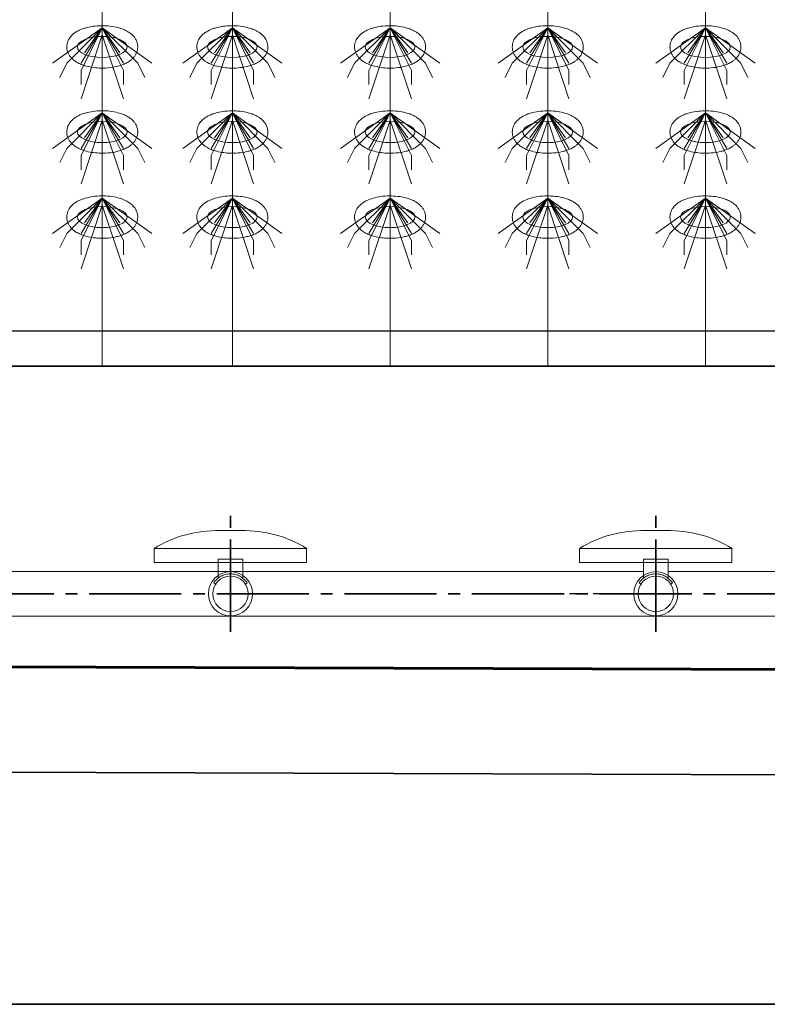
# Model space of a CAD drawing. Header units: metres. Extents: x 703769 to 722343, y 4313031 to 4317457.
# Tile 95 of 256: x 707765 to 707771, y 4313297 to 4313305. Entities that reach past the tile are written whole.
import ezdxf

# ---------------------------------------------------------------- set-up
doc = ezdxf.new("R2010")
doc.units = ezdxf.units.M
doc.header["$LTSCALE"] = 0.5
doc.linetypes.add('ACAD_ISO03W100', pattern=[30, 12, -18])
doc.linetypes.add('CENTER', pattern=[16, 13, -1, 1, -1])
for name, color, linetype, lineweight in [('中心线', 1, 'CENTER', 25), ('建筑', 6, 'Continuous', 18), ('曝气头', 2, 'Continuous', 18), ('标注', 3, 'Continuous', 13), ('粗实线层', 7, 'Continuous', 35), ('设备', 6, 'Continuous', 18), ('风管', 4, 'Continuous', 18)]:
    doc.layers.add(name, color=color, linetype=linetype, lineweight=lineweight)

# ---------------------------------------------------------------- blocks, each defined once
blk = doc.blocks.new('hh_1')
at = {"layer": '设备'}
for p, q in [((-268840, 164960), (-268910, 164910)), ((-268840, 164960), (-268890, 164910)), ((-268840, 164960), (-268870, 164900)), ((-268840, 164960), (-268870, 164910)), ((-268840, 164960), (-268865, 164925)), ((-268840, 164960), (-268790, 164910)), ((-268840, 164960), (-268815, 164925)), ((-268840, 164960), (-268770, 164910)), ((-268840, 164960), (-268810, 164910)), ((-268840, 164960), (-268810, 164900)), ((-268840, 164950), (-268870, 164860)), ((-268840, 164950), (-268810, 164860)), ((-268890, 164910), (-268900, 164890)), ((-268790, 164910), (-268780, 164890)), ((-268870, 164900), (-268870, 164880)), ((-268810, 164900), (-268810, 164880))]:
    blk.add_line(p, q, dxfattribs=at)
blk = doc.blocks.new('BQT1')
at = {"layer": '建筑', "color": 6, "linetype": 'ACAD_ISO03W100', "ltscale": 50}
for p, q in [((772297.2, -750529), (772300.5, -750531.1)), ((772344.2, -750529), (772340.8, -750531.1))]:
    blk.add_line(p, q, dxfattribs=at)
blk.add_lwpolyline([(772303.2, -750522.3), (772303.2, -750495.2), (772338.2, -750495.2), (772338.2, -750522.3)], dxfattribs=at)
blk.add_arc((772320.7, -750544.2), 28, 32.9352, 147.0648, dxfattribs=at)
at = {"layer": '曝气头'}
for p, q in [((772305.7, -750455.2), (772335.7, -750455.2)), ((772213.2, -750500.2), (772428.2, -750500.2))]:
    blk.add_line(p, q, dxfattribs=at)
blk.add_lwpolyline([(772213.2, -750480.2), (772428.2, -750480.2), (772428.2, -750500.2), (772213.2, -750500.2)], close=True, dxfattribs=at)
for centre, start, end in [((772302.1, -750625.7), 88.8119, 121.4361), ((772339.2, -750625.7), 58.5639, 91.1881)]:
    blk.add_arc(centre, 170.6, start, end, dxfattribs=at)
blk = doc.blocks.new('dawda')
at = {"color": 7, "linetype": 'ByBlock', "lineweight": 30}
for p, q in [((543041.6, 31423.4), (547041.6, 31423.4)), ((543346.6, 31373.4), (547041.6, 31373.4))]:
    blk.add_line(p, q, dxfattribs=at)
at = {"color": 7}
for p, q in [((543041.6, 31373.4), (547041.6, 31373.4)), ((552541.6, 30923.4), (542540.5, 30956.8)), ((543041.6, 30956.8), (553041.6, 30923.4)), ((553041.6, 30773.4), (542540.5, 30809)), ((553041.6, 30473.4), (542540.5, 30473.4))]:
    blk.add_line(p, q, dxfattribs=at)
at = {"color": 7, "linetype": 'CENTER', "ltscale": 20}
for p, q in [((545323.2, 30998.8), (545323.2, 31163)), ((545923.2, 30998.8), (545923.2, 31163)), ((547953.8, 31052.4), (543397.6, 31052.4))]:
    blk.add_line(p, q, dxfattribs=at)
at = {"layer": '中心线', "color": 7, "ltscale": 0.1}
blk.add_line((545951.4, 31052.4), (545731.8, 31052.4), dxfattribs=at)
at = {"layer": '设备', "color": 7}
for p, q in [((545142.3, 33373.4), (545142.3, 31373.4)), ((545325.8, 33373.4), (545325.8, 31373.4)), ((545548.3, 33373.4), (545548.3, 31373.4)), ((545770.7, 33373.4), (545770.7, 31373.4)), ((545993.2, 33373.4), (545993.2, 31373.4))]:
    blk.add_line(p, q, dxfattribs=at)
for centre in [(545142.3, 31823.6), (545142.3, 31823.6), (545325.8, 31823.6), (545325.8, 31823.6), (545548.3, 31823.6), (545548.3, 31823.6), (545770.7, 31823.6), (545770.7, 31823.6), (545993.2, 31823.6), (545993.2, 31823.6), (545142.3, 31703.6), (545325.8, 31703.6), (545548.3, 31703.6), (545770.7, 31703.6), (545993.2, 31703.6), (545142.3, 31583.6), (545325.8, 31583.6), (545548.3, 31583.6), (545770.7, 31583.6), (545993.2, 31583.6)]:
    blk.add_ellipse(centre, major_axis=(-35, 0), ratio=0.42498, dxfattribs=at)
for points in [[(545092.2, 31823.6), (545092.2, 31825), (545092.4, 31826.4), (545092.9, 31829.1), (545093.3, 31830.4), (545094.3, 31832.9), (545094.8, 31834), (545096.1, 31836.1), (545096.8, 31837.1), (545098.3, 31838.9), (545099.1, 31839.7), (545101.2, 31841.8), (545102.6, 31842.9), (545105.4, 31844.8), (545106.9, 31845.7), (545110, 31847.3), (545111.5, 31848), (545114.8, 31849.2), (545116.4, 31849.8), (545121.7, 31851.3), (545125.5, 31852.1), (545133.2, 31853.2), (545137.2, 31853.5), (545145.2, 31853.6), (545149.2, 31853.4), (545157, 31852.5), (545160.8, 31851.8), (545167, 31850.2), (545169.4, 31849.4), (545174.1, 31847.5), (545176.4, 31846.4), (545180, 31844.2), (545181.5, 31843.2), (545184.3, 31840.9), (545185.6, 31839.6), (545187.8, 31837.1), (545188.6, 31835.9), (545190.1, 31833.3), (545190.8, 31831.8), (545191.7, 31828.8), (545192.1, 31827.1), (545192.4, 31823.8), (545192.3, 31822.1), (545191.8, 31818.8), (545191.4, 31817.2), (545190.2, 31814.3), (545189.5, 31812.9), (545187.9, 31810.4), (545187, 31809.3), (545185.2, 31807.2), (545184.2, 31806.3), (545182.2, 31804.6), (545181.2, 31803.9), (545178.4, 31802), (545176.6, 31801), (545172.9, 31799.3), (545171, 31798.5), (545167, 31797.1), (545165, 31796.6), (545158.9, 31795.1), (545154.8, 31794.5), (545146.3, 31793.7), (545142, 31793.7), (545134.2, 31794), (545130.8, 31794.4), (545124.2, 31795.4), (545120.9, 31796.2), (545115.5, 31797.8), (545113.2, 31798.6), (545108.7, 31800.6), (545106.6, 31801.7), (545103.2, 31804), (545101.8, 31805), (545099.2, 31807.3), (545098, 31808.7), (545096, 31811.3), (545095.3, 31812.5), (545093.9, 31815.2), (545093.4, 31816.6), (545092.6, 31819.7), (545092.3, 31821.3), (545092.2, 31823.1), (545092.2, 31823.4), (545092.2, 31823.6)], [(545092.2, 31823.6), (545092.2, 31825), (545092.4, 31826.4), (545092.9, 31829.1), (545093.3, 31830.4), (545094.3, 31832.9), (545094.8, 31834), (545096.1, 31836.1), (545096.8, 31837.1), (545098.3, 31838.9), (545099.1, 31839.7), (545101.2, 31841.8), (545102.6, 31842.9), (545105.4, 31844.8), (545106.9, 31845.7), (545110, 31847.3), (545111.5, 31848), (545114.8, 31849.2), (545116.4, 31849.8), (545121.7, 31851.3), (545125.5, 31852.1), (545133.2, 31853.2), (545137.2, 31853.5), (545145.2, 31853.6), (545149.2, 31853.4), (545157, 31852.5), (545160.8, 31851.8), (545167, 31850.2), (545169.4, 31849.4), (545174.1, 31847.5), (545176.4, 31846.4), (545180, 31844.2), (545181.5, 31843.2), (545184.3, 31840.9), (545185.6, 31839.6), (545187.8, 31837.1), (545188.6, 31835.9), (545190.1, 31833.3), (545190.8, 31831.8), (545191.7, 31828.8), (545192.1, 31827.1), (545192.4, 31823.8), (545192.3, 31822.1), (545191.8, 31818.8), (545191.4, 31817.2), (545190.2, 31814.3), (545189.5, 31812.9), (545187.9, 31810.4), (545187.1, 31809.3), (545185.2, 31807.2), (545184.2, 31806.3), (545182.2, 31804.6), (545181.2, 31803.9), (545178.4, 31802), (545176.6, 31801), (545172.9, 31799.3), (545171, 31798.5), (545167, 31797.1), (545165, 31796.6), (545158.9, 31795.1), (545154.8, 31794.5), (545146.3, 31793.7), (545142, 31793.7), (545134.2, 31794), (545130.8, 31794.4), (545124.2, 31795.4), (545120.9, 31796.2), (545115.5, 31797.8), (545113.2, 31798.6), (545108.7, 31800.6), (545106.6, 31801.7), (545103.2, 31804), (545101.8, 31805), (545099.2, 31807.3), (545098, 31808.7), (545096, 31811.3), (545095.3, 31812.5), (545093.9, 31815.2), (545093.4, 31816.6), (545092.6, 31819.7), (545092.3, 31821.3), (545092.2, 31823.1), (545092.2, 31823.4), (545092.2, 31823.6)], [(545275.8, 31823.6), (545275.8, 31825), (545275.9, 31826.4), (545276.4, 31829.1), (545276.8, 31830.4), (545277.8, 31832.8), (545278.4, 31834), (545279.7, 31836.1), (545280.4, 31837.1), (545281.8, 31838.9), (545282.6, 31839.7), (545284.7, 31841.7), (545286.1, 31842.8), (545289, 31844.8), (545290.5, 31845.7), (545293.5, 31847.2), (545295.1, 31847.9), (545298.3, 31849.2), (545299.9, 31849.7), (545305.2, 31851.3), (545309, 31852.1), (545316.7, 31853.2), (545320.7, 31853.4), (545328.7, 31853.5), (545332.7, 31853.3), (545340.6, 31852.4), (545344.4, 31851.7), (545350.5, 31850.1), (545353, 31849.3), (545357.7, 31847.5), (545359.9, 31846.4), (545363.6, 31844.2), (545365, 31843.2), (545367.8, 31840.9), (545369.2, 31839.6), (545371.3, 31837), (545372.1, 31835.8), (545373.6, 31833.2), (545374.3, 31831.8), (545375.3, 31828.7), (545375.6, 31827.1), (545375.9, 31823.8), (545375.9, 31822.1), (545375.4, 31818.8), (545374.9, 31817.2), (545373.8, 31814.2), (545373, 31812.9), (545371.5, 31810.4), (545370.6, 31809.3), (545368.7, 31807.2), (545367.8, 31806.3), (545365.8, 31804.6), (545364.7, 31803.8), (545362, 31802), (545360.2, 31801), (545356.5, 31799.2), (545354.5, 31798.5), (545350.6, 31797.1), (545348.5, 31796.5), (545342.5, 31795.1), (545338.3, 31794.4), (545329.8, 31793.7), (545325.5, 31793.6), (545317.8, 31794), (545314.4, 31794.3), (545307.7, 31795.4), (545304.5, 31796.1), (545299, 31797.8), (545296.7, 31798.6), (545292.3, 31800.5), (545290.1, 31801.7), (545286.7, 31803.9), (545285.4, 31805), (545282.8, 31807.3), (545281.5, 31808.6), (545279.6, 31811.3), (545278.8, 31812.5), (545277.5, 31815.1), (545276.9, 31816.6), (545276.1, 31819.6), (545275.8, 31821.2), (545275.8, 31823.1), (545275.8, 31823.4), (545275.8, 31823.6)], [(545275.8, 31823.6), (545275.8, 31825), (545275.9, 31826.4), (545276.4, 31829.1), (545276.8, 31830.4), (545277.8, 31832.8), (545278.4, 31834), (545279.7, 31836.1), (545280.4, 31837.1), (545281.8, 31838.9), (545282.6, 31839.7), (545284.7, 31841.7), (545286.1, 31842.8), (545289, 31844.8), (545290.5, 31845.7), (545293.5, 31847.2), (545295.1, 31847.9), (545298.3, 31849.2), (545300, 31849.7), (545305.2, 31851.3), (545309, 31852.1), (545316.8, 31853.2), (545320.7, 31853.4), (545328.7, 31853.5), (545332.7, 31853.3), (545340.6, 31852.4), (545344.4, 31851.7), (545350.5, 31850.1), (545353, 31849.3), (545357.7, 31847.5), (545359.9, 31846.4), (545363.6, 31844.2), (545365, 31843.2), (545367.8, 31840.9), (545369.2, 31839.6), (545371.3, 31837), (545372.2, 31835.8), (545373.6, 31833.2), (545374.3, 31831.8), (545375.3, 31828.7), (545375.6, 31827.1), (545375.9, 31823.8), (545375.9, 31822.1), (545375.4, 31818.8), (545374.9, 31817.2), (545373.8, 31814.2), (545373.1, 31812.9), (545371.5, 31810.4), (545370.6, 31809.3), (545368.7, 31807.2), (545367.8, 31806.3), (545365.8, 31804.6), (545364.7, 31803.8), (545362, 31802), (545360.2, 31801), (545356.5, 31799.2), (545354.5, 31798.5), (545350.6, 31797.1), (545348.5, 31796.5), (545342.5, 31795.1), (545338.3, 31794.4), (545329.8, 31793.7), (545325.5, 31793.6), (545317.8, 31794), (545314.4, 31794.3), (545307.7, 31795.4), (545304.5, 31796.1), (545299, 31797.8), (545296.7, 31798.6), (545292.3, 31800.5), (545290.2, 31801.7), (545286.7, 31803.9), (545285.4, 31805), (545282.8, 31807.3), (545281.5, 31808.6), (545279.6, 31811.3), (545278.8, 31812.5), (545277.5, 31815.1), (545276.9, 31816.6), (545276.1, 31819.6), (545275.8, 31821.2), (545275.8, 31823.1), (545275.8, 31823.4), (545275.8, 31823.6)], [(545498.2, 31823.6), (545498.2, 31825), (545498.4, 31826.4), (545498.9, 31829.1), (545499.3, 31830.4), (545500.3, 31832.8), (545500.8, 31834), (545502.1, 31836.1), (545502.8, 31837.1), (545504.3, 31838.9), (545505.1, 31839.7), (545507.2, 31841.7), (545508.6, 31842.8), (545511.4, 31844.8), (545512.9, 31845.7), (545516, 31847.2), (545517.5, 31847.9), (545520.8, 31849.2), (545522.4, 31849.7), (545527.7, 31851.3), (545531.5, 31852.1), (545539.2, 31853.2), (545543.2, 31853.4), (545551.2, 31853.5), (545555.2, 31853.3), (545563, 31852.4), (545566.8, 31851.7), (545573, 31850.1), (545575.4, 31849.3), (545580.1, 31847.5), (545582.4, 31846.4), (545586, 31844.2), (545587.5, 31843.2), (545590.3, 31840.9), (545591.6, 31839.6), (545593.8, 31837), (545594.6, 31835.8), (545596.1, 31833.2), (545596.8, 31831.8), (545597.7, 31828.7), (545598.1, 31827.1), (545598.4, 31823.8), (545598.3, 31822.1), (545597.8, 31818.8), (545597.4, 31817.2), (545596.2, 31814.2), (545595.5, 31812.9), (545593.9, 31810.4), (545593.1, 31809.3), (545591.2, 31807.2), (545590.2, 31806.3), (545588.2, 31804.6), (545587.2, 31803.8), (545584.4, 31802), (545582.6, 31801), (545578.9, 31799.2), (545577, 31798.5), (545573, 31797.1), (545571, 31796.5), (545564.9, 31795.1), (545560.8, 31794.4), (545552.3, 31793.7), (545548, 31793.6), (545540.2, 31794), (545536.8, 31794.3), (545530.2, 31795.4), (545526.9, 31796.1), (545521.5, 31797.8), (545519.2, 31798.6), (545514.7, 31800.5), (545512.6, 31801.7), (545509.2, 31803.9), (545507.8, 31805), (545505.2, 31807.3), (545504, 31808.6), (545502, 31811.3), (545501.3, 31812.5), (545499.9, 31815.1), (545499.4, 31816.6), (545498.6, 31819.6), (545498.3, 31821.2), (545498.2, 31823.1), (545498.2, 31823.4), (545498.2, 31823.6)], [(545498.2, 31823.6), (545498.2, 31825), (545498.4, 31826.4), (545498.9, 31829.1), (545499.3, 31830.4), (545500.3, 31832.8), (545500.9, 31834), (545502.1, 31836.1), (545502.8, 31837.1), (545504.3, 31838.9), (545505.1, 31839.7), (545507.2, 31841.7), (545508.6, 31842.8), (545511.4, 31844.8), (545512.9, 31845.7), (545516, 31847.2), (545517.5, 31847.9), (545520.8, 31849.2), (545522.4, 31849.7), (545527.7, 31851.3), (545531.5, 31852.1), (545539.2, 31853.2), (545543.2, 31853.4), (545551.2, 31853.5), (545555.2, 31853.3), (545563, 31852.4), (545566.8, 31851.7), (545573, 31850.1), (545575.4, 31849.3), (545580.1, 31847.5), (545582.4, 31846.4), (545586, 31844.2), (545587.5, 31843.2), (545590.3, 31840.9), (545591.6, 31839.6), (545593.8, 31837), (545594.6, 31835.8), (545596.1, 31833.2), (545596.8, 31831.8), (545597.8, 31828.7), (545598.1, 31827.1), (545598.4, 31823.8), (545598.3, 31822.1), (545597.8, 31818.8), (545597.4, 31817.2), (545596.2, 31814.2), (545595.5, 31812.9), (545593.9, 31810.4), (545593.1, 31809.3), (545591.2, 31807.2), (545590.2, 31806.3), (545588.2, 31804.6), (545587.2, 31803.8), (545584.4, 31802), (545582.6, 31801), (545578.9, 31799.2), (545577, 31798.5), (545573, 31797.1), (545571, 31796.5), (545564.9, 31795.1), (545560.8, 31794.4), (545552.3, 31793.7), (545548, 31793.6), (545540.2, 31794), (545536.8, 31794.3), (545530.2, 31795.4), (545526.9, 31796.1), (545521.5, 31797.8), (545519.2, 31798.6), (545514.7, 31800.5), (545512.6, 31801.7), (545509.2, 31803.9), (545507.8, 31805), (545505.2, 31807.3), (545504, 31808.6), (545502, 31811.3), (545501.3, 31812.5), (545499.9, 31815.1), (545499.4, 31816.6), (545498.6, 31819.6), (545498.3, 31821.2), (545498.2, 31823.1), (545498.2, 31823.4), (545498.2, 31823.6)], [(545720.7, 31823.6), (545720.7, 31825), (545720.8, 31826.4), (545721.4, 31829.1), (545721.8, 31830.4), (545722.7, 31832.8), (545723.3, 31834), (545724.6, 31836.1), (545725.3, 31837.1), (545726.8, 31838.9), (545727.5, 31839.7), (545729.7, 31841.7), (545731, 31842.8), (545733.9, 31844.8), (545735.4, 31845.7), (545738.4, 31847.2), (545740, 31847.9), (545743.2, 31849.2), (545744.9, 31849.7), (545750.2, 31851.3), (545753.9, 31852.1), (545761.7, 31853.2), (545765.7, 31853.4), (545773.7, 31853.5), (545777.7, 31853.3), (545785.5, 31852.4), (545789.3, 31851.7), (545795.5, 31850.1), (545797.9, 31849.3), (545802.6, 31847.5), (545804.8, 31846.4), (545808.5, 31844.2), (545810, 31843.2), (545812.8, 31840.9), (545814.1, 31839.6), (545816.2, 31837), (545817.1, 31835.8), (545818.6, 31833.2), (545819.2, 31831.8), (545820.2, 31828.7), (545820.6, 31827.1), (545820.8, 31823.8), (545820.8, 31822.1), (545820.3, 31818.8), (545819.9, 31817.2), (545818.7, 31814.2), (545818, 31812.9), (545816.4, 31810.4), (545815.5, 31809.3), (545813.7, 31807.2), (545812.7, 31806.3), (545810.7, 31804.6), (545809.7, 31803.8), (545806.9, 31802), (545805.1, 31801), (545801.4, 31799.2), (545799.5, 31798.5), (545795.5, 31797.1), (545793.5, 31796.5), (545787.4, 31795.1), (545783.2, 31794.4), (545774.8, 31793.7), (545770.4, 31793.6), (545762.7, 31794), (545759.3, 31794.3), (545752.6, 31795.4), (545749.4, 31796.1), (545743.9, 31797.8), (545741.6, 31798.6), (545737.2, 31800.5), (545735.1, 31801.7), (545731.7, 31803.9), (545730.3, 31805), (545727.7, 31807.3), (545726.4, 31808.6), (545724.5, 31811.3), (545723.7, 31812.5), (545722.4, 31815.1), (545721.8, 31816.6), (545721, 31819.6), (545720.8, 31821.2), (545720.7, 31823.1), (545720.7, 31823.4), (545720.7, 31823.6)], [(545720.7, 31823.6), (545720.7, 31825), (545720.9, 31826.4), (545721.4, 31829.1), (545721.8, 31830.4), (545722.7, 31832.8), (545723.3, 31834), (545724.6, 31836.1), (545725.3, 31837.1), (545726.8, 31838.9), (545727.5, 31839.7), (545729.7, 31841.7), (545731, 31842.8), (545733.9, 31844.8), (545735.4, 31845.7), (545738.4, 31847.2), (545740, 31847.9), (545743.2, 31849.2), (545744.9, 31849.7), (545750.2, 31851.3), (545753.9, 31852.1), (545761.7, 31853.2), (545765.7, 31853.4), (545773.7, 31853.5), (545777.7, 31853.3), (545785.5, 31852.4), (545789.3, 31851.7), (545795.5, 31850.1), (545797.9, 31849.3), (545802.6, 31847.5), (545804.8, 31846.4), (545808.5, 31844.2), (545810, 31843.2), (545812.8, 31840.9), (545814.1, 31839.6), (545816.2, 31837), (545817.1, 31835.8), (545818.6, 31833.2), (545819.2, 31831.8), (545820.2, 31828.7), (545820.6, 31827.1), (545820.8, 31823.8), (545820.8, 31822.1), (545820.3, 31818.8), (545819.9, 31817.2), (545818.7, 31814.2), (545818, 31812.9), (545816.4, 31810.4), (545815.5, 31809.3), (545813.7, 31807.2), (545812.7, 31806.3), (545810.7, 31804.6), (545809.7, 31803.8), (545806.9, 31802), (545805.1, 31801), (545801.4, 31799.2), (545799.5, 31798.5), (545795.5, 31797.1), (545793.5, 31796.5), (545787.4, 31795.1), (545783.2, 31794.4), (545774.8, 31793.7), (545770.4, 31793.6), (545762.7, 31794), (545759.3, 31794.3), (545752.6, 31795.4), (545749.4, 31796.1), (545743.9, 31797.8), (545741.6, 31798.6), (545737.2, 31800.5), (545735.1, 31801.7), (545731.7, 31803.9), (545730.3, 31805), (545727.7, 31807.3), (545726.5, 31808.6), (545724.5, 31811.3), (545723.7, 31812.5), (545722.4, 31815.1), (545721.8, 31816.6), (545721, 31819.6), (545720.8, 31821.2), (545720.7, 31823.1), (545720.7, 31823.4), (545720.7, 31823.6)], [(545943.2, 31823.6), (545943.2, 31825), (545943.3, 31826.4), (545943.8, 31829.1), (545944.2, 31830.4), (545945.2, 31832.8), (545945.8, 31834), (545947.1, 31836.1), (545947.8, 31837.1), (545949.2, 31838.9), (545950, 31839.7), (545952.1, 31841.7), (545953.5, 31842.8), (545956.4, 31844.8), (545957.9, 31845.7), (545960.9, 31847.2), (545962.5, 31847.9), (545965.7, 31849.2), (545967.4, 31849.7), (545972.6, 31851.3), (545976.4, 31852.1), (545984.2, 31853.2), (545988.1, 31853.4), (545996.1, 31853.5), (546000.1, 31853.3), (546008, 31852.4), (546011.8, 31851.7), (546017.9, 31850.1), (546020.4, 31849.3), (546025.1, 31847.5), (546027.3, 31846.4), (546031, 31844.2), (546032.4, 31843.2), (546035.2, 31840.9), (546036.6, 31839.6), (546038.7, 31837), (546039.6, 31835.8), (546041, 31833.2), (546041.7, 31831.8), (546042.7, 31828.7), (546043, 31827.1), (546043.3, 31823.8), (546043.3, 31822.1), (546042.8, 31818.8), (546042.3, 31817.2), (546041.2, 31814.2), (546040.5, 31812.9), (546038.9, 31810.4), (546038, 31809.3), (546036.1, 31807.2), (546035.2, 31806.3), (546033.2, 31804.6), (546032.1, 31803.8), (546029.4, 31802), (546027.6, 31801), (546023.9, 31799.2), (546021.9, 31798.5), (546018, 31797.1), (546015.9, 31796.5), (546009.9, 31795.1), (546005.7, 31794.4), (545997.2, 31793.7), (545992.9, 31793.6), (545985.2, 31794), (545981.8, 31794.3), (545975.1, 31795.4), (545971.9, 31796.1), (545966.4, 31797.8), (545964.1, 31798.6), (545959.7, 31800.5), (545957.6, 31801.7), (545954.1, 31803.9), (545952.8, 31805), (545950.2, 31807.3), (545948.9, 31808.6), (545947, 31811.3), (545946.2, 31812.5), (545944.9, 31815.1), (545944.3, 31816.6), (545943.5, 31819.6), (545943.2, 31821.2), (545943.2, 31823.1), (545943.2, 31823.4), (545943.2, 31823.6)], [(545943.2, 31823.6), (545943.2, 31825), (545943.3, 31826.4), (545943.9, 31829.1), (545944.2, 31830.4), (545945.2, 31832.8), (545945.8, 31834), (545947.1, 31836.1), (545947.8, 31837.1), (545949.2, 31838.9), (545950, 31839.7), (545952.1, 31841.7), (545953.5, 31842.8), (545956.4, 31844.8), (545957.9, 31845.7), (545960.9, 31847.2), (545962.5, 31847.9), (545965.7, 31849.2), (545967.4, 31849.7), (545972.6, 31851.3), (545976.4, 31852.1), (545984.2, 31853.2), (545988.1, 31853.4), (545996.1, 31853.5), (546000.1, 31853.3), (546008, 31852.4), (546011.8, 31851.7), (546017.9, 31850.1), (546020.4, 31849.3), (546025.1, 31847.5), (546027.3, 31846.4), (546031, 31844.2), (546032.4, 31843.2), (546035.2, 31840.9), (546036.6, 31839.6), (546038.7, 31837), (546039.6, 31835.8), (546041, 31833.2), (546041.7, 31831.8), (546042.7, 31828.7), (546043, 31827.1), (546043.3, 31823.8), (546043.3, 31822.1), (546042.8, 31818.8), (546042.3, 31817.2), (546041.2, 31814.2), (546040.5, 31812.9), (546038.9, 31810.4), (546038, 31809.3), (546036.1, 31807.2), (546035.2, 31806.3), (546033.2, 31804.6), (546032.1, 31803.8), (546029.4, 31802), (546027.6, 31801), (546023.9, 31799.2), (546021.9, 31798.5), (546018, 31797.1), (546015.9, 31796.5), (546009.9, 31795.1), (546005.7, 31794.4), (545997.2, 31793.7), (545992.9, 31793.6), (545985.2, 31794), (545981.8, 31794.3), (545975.1, 31795.4), (545971.9, 31796.1), (545966.4, 31797.8), (545964.1, 31798.6), (545959.7, 31800.5), (545957.6, 31801.7), (545954.1, 31803.9), (545952.8, 31805), (545950.2, 31807.3), (545948.9, 31808.6), (545947, 31811.3), (545946.2, 31812.5), (545944.9, 31815.1), (545944.3, 31816.6), (545943.5, 31819.6), (545943.3, 31821.2), (545943.2, 31823.1), (545943.2, 31823.4), (545943.2, 31823.6)], [(545092.2, 31703.6), (545092.2, 31705), (545092.4, 31706.4), (545092.9, 31709.1), (545093.3, 31710.4), (545094.3, 31712.9), (545094.8, 31714), (545096.1, 31716.1), (545096.8, 31717.1), (545098.3, 31718.9), (545099.1, 31719.7), (545101.2, 31721.8), (545102.6, 31722.9), (545105.4, 31724.8), (545106.9, 31725.7), (545110, 31727.3), (545111.5, 31728), (545114.8, 31729.2), (545116.4, 31729.8), (545121.7, 31731.3), (545125.5, 31732.1), (545133.2, 31733.2), (545137.2, 31733.5), (545145.2, 31733.6), (545149.2, 31733.4), (545157, 31732.5), (545160.8, 31731.8), (545167, 31730.2), (545169.4, 31729.4), (545174.1, 31727.5), (545176.4, 31726.4), (545180, 31724.2), (545181.5, 31723.2), (545184.3, 31720.9), (545185.6, 31719.6), (545187.8, 31717.1), (545188.6, 31715.9), (545190.1, 31713.3), (545190.8, 31711.8), (545191.7, 31708.8), (545192.1, 31707.1), (545192.4, 31703.8), (545192.3, 31702.1), (545191.8, 31698.8), (545191.4, 31697.2), (545190.2, 31694.3), (545189.5, 31692.9), (545187.9, 31690.4), (545187, 31689.3), (545185.2, 31687.2), (545184.2, 31686.3), (545182.2, 31684.6), (545181.2, 31683.9), (545178.4, 31682), (545176.6, 31681), (545172.9, 31679.3), (545171, 31678.5), (545167, 31677.1), (545165, 31676.6), (545158.9, 31675.1), (545154.8, 31674.5), (545146.3, 31673.7), (545142, 31673.7), (545134.2, 31674), (545130.8, 31674.4), (545124.2, 31675.4), (545120.9, 31676.2), (545115.5, 31677.8), (545113.2, 31678.6), (545108.7, 31680.6), (545106.6, 31681.7), (545103.2, 31684), (545101.8, 31685), (545099.2, 31687.3), (545098, 31688.7), (545096, 31691.3), (545095.3, 31692.5), (545093.9, 31695.2), (545093.4, 31696.6), (545092.6, 31699.7), (545092.3, 31701.3), (545092.2, 31703.1), (545092.2, 31703.4), (545092.2, 31703.6)], [(545275.8, 31703.6), (545275.8, 31705), (545275.9, 31706.4), (545276.4, 31709.1), (545276.8, 31710.4), (545277.8, 31712.8), (545278.4, 31714), (545279.7, 31716.1), (545280.4, 31717.1), (545281.8, 31718.9), (545282.6, 31719.7), (545284.7, 31721.7), (545286.1, 31722.8), (545289, 31724.8), (545290.5, 31725.7), (545293.5, 31727.2), (545295.1, 31727.9), (545298.3, 31729.2), (545299.9, 31729.7), (545305.2, 31731.3), (545309, 31732.1), (545316.7, 31733.2), (545320.7, 31733.4), (545328.7, 31733.5), (545332.7, 31733.3), (545340.6, 31732.4), (545344.4, 31731.7), (545350.5, 31730.1), (545353, 31729.3), (545357.7, 31727.5), (545359.9, 31726.4), (545363.6, 31724.2), (545365, 31723.2), (545367.8, 31720.9), (545369.2, 31719.6), (545371.3, 31717), (545372.1, 31715.8), (545373.6, 31713.2), (545374.3, 31711.8), (545375.3, 31708.7), (545375.6, 31707.1), (545375.9, 31703.8), (545375.9, 31702.1), (545375.4, 31698.8), (545374.9, 31697.2), (545373.8, 31694.2), (545373, 31692.9), (545371.5, 31690.4), (545370.6, 31689.3), (545368.7, 31687.2), (545367.8, 31686.3), (545365.8, 31684.6), (545364.7, 31683.8), (545362, 31682), (545360.2, 31681), (545356.5, 31679.2), (545354.5, 31678.5), (545350.6, 31677.1), (545348.5, 31676.5), (545342.5, 31675.1), (545338.3, 31674.4), (545329.8, 31673.7), (545325.5, 31673.6), (545317.8, 31674), (545314.4, 31674.3), (545307.7, 31675.4), (545304.5, 31676.1), (545299, 31677.8), (545296.7, 31678.6), (545292.3, 31680.5), (545290.1, 31681.7), (545286.7, 31683.9), (545285.4, 31685), (545282.8, 31687.3), (545281.5, 31688.6), (545279.6, 31691.3), (545278.8, 31692.5), (545277.5, 31695.1), (545276.9, 31696.6), (545276.1, 31699.6), (545275.8, 31701.2), (545275.8, 31703.1), (545275.8, 31703.4), (545275.8, 31703.6)], [(545498.2, 31703.6), (545498.2, 31705), (545498.4, 31706.4), (545498.9, 31709.1), (545499.3, 31710.4), (545500.3, 31712.8), (545500.8, 31714), (545502.1, 31716.1), (545502.8, 31717.1), (545504.3, 31718.9), (545505.1, 31719.7), (545507.2, 31721.7), (545508.6, 31722.8), (545511.4, 31724.8), (545512.9, 31725.7), (545516, 31727.2), (545517.5, 31727.9), (545520.8, 31729.2), (545522.4, 31729.7), (545527.7, 31731.3), (545531.5, 31732.1), (545539.2, 31733.2), (545543.2, 31733.4), (545551.2, 31733.5), (545555.2, 31733.3), (545563, 31732.4), (545566.8, 31731.7), (545573, 31730.1), (545575.4, 31729.3), (545580.1, 31727.5), (545582.4, 31726.4), (545586, 31724.2), (545587.5, 31723.2), (545590.3, 31720.9), (545591.6, 31719.6), (545593.8, 31717), (545594.6, 31715.8), (545596.1, 31713.2), (545596.8, 31711.8), (545597.7, 31708.7), (545598.1, 31707.1), (545598.4, 31703.8), (545598.3, 31702.1), (545597.8, 31698.8), (545597.4, 31697.2), (545596.2, 31694.2), (545595.5, 31692.9), (545593.9, 31690.4), (545593.1, 31689.3), (545591.2, 31687.2), (545590.2, 31686.3), (545588.2, 31684.6), (545587.2, 31683.8), (545584.4, 31682), (545582.6, 31681), (545578.9, 31679.2), (545577, 31678.5), (545573, 31677.1), (545571, 31676.5), (545564.9, 31675.1), (545560.8, 31674.4), (545552.3, 31673.7), (545548, 31673.6), (545540.2, 31674), (545536.8, 31674.3), (545530.2, 31675.4), (545526.9, 31676.1), (545521.5, 31677.8), (545519.2, 31678.6), (545514.7, 31680.5), (545512.6, 31681.7), (545509.2, 31683.9), (545507.8, 31685), (545505.2, 31687.3), (545504, 31688.6), (545502, 31691.3), (545501.3, 31692.5), (545499.9, 31695.1), (545499.4, 31696.6), (545498.6, 31699.6), (545498.3, 31701.2), (545498.2, 31703.1), (545498.2, 31703.4), (545498.2, 31703.6)], [(545720.7, 31703.6), (545720.7, 31705), (545720.8, 31706.4), (545721.4, 31709.1), (545721.8, 31710.4), (545722.7, 31712.8), (545723.3, 31714), (545724.6, 31716.1), (545725.3, 31717.1), (545726.8, 31718.9), (545727.5, 31719.7), (545729.7, 31721.7), (545731, 31722.8), (545733.9, 31724.8), (545735.4, 31725.7), (545738.4, 31727.2), (545740, 31727.9), (545743.2, 31729.2), (545744.9, 31729.7), (545750.2, 31731.3), (545753.9, 31732.1), (545761.7, 31733.2), (545765.7, 31733.4), (545773.7, 31733.5), (545777.7, 31733.3), (545785.5, 31732.4), (545789.3, 31731.7), (545795.5, 31730.1), (545797.9, 31729.3), (545802.6, 31727.5), (545804.8, 31726.4), (545808.5, 31724.2), (545810, 31723.2), (545812.8, 31720.9), (545814.1, 31719.6), (545816.2, 31717), (545817.1, 31715.8), (545818.6, 31713.2), (545819.2, 31711.8), (545820.2, 31708.7), (545820.6, 31707.1), (545820.8, 31703.8), (545820.8, 31702.1), (545820.3, 31698.8), (545819.9, 31697.2), (545818.7, 31694.2), (545818, 31692.9), (545816.4, 31690.4), (545815.5, 31689.3), (545813.7, 31687.2), (545812.7, 31686.3), (545810.7, 31684.6), (545809.7, 31683.8), (545806.9, 31682), (545805.1, 31681), (545801.4, 31679.2), (545799.5, 31678.5), (545795.5, 31677.1), (545793.5, 31676.5), (545787.4, 31675.1), (545783.2, 31674.4), (545774.8, 31673.7), (545770.4, 31673.6), (545762.7, 31674), (545759.3, 31674.3), (545752.6, 31675.4), (545749.4, 31676.1), (545743.9, 31677.8), (545741.6, 31678.6), (545737.2, 31680.5), (545735.1, 31681.7), (545731.7, 31683.9), (545730.3, 31685), (545727.7, 31687.3), (545726.4, 31688.6), (545724.5, 31691.3), (545723.7, 31692.5), (545722.4, 31695.1), (545721.8, 31696.6), (545721, 31699.6), (545720.8, 31701.2), (545720.7, 31703.1), (545720.7, 31703.4), (545720.7, 31703.6)], [(545943.2, 31703.6), (545943.2, 31705), (545943.3, 31706.4), (545943.8, 31709.1), (545944.2, 31710.4), (545945.2, 31712.8), (545945.8, 31714), (545947.1, 31716.1), (545947.8, 31717.1), (545949.2, 31718.9), (545950, 31719.7), (545952.1, 31721.7), (545953.5, 31722.8), (545956.4, 31724.8), (545957.9, 31725.7), (545960.9, 31727.2), (545962.5, 31727.9), (545965.7, 31729.2), (545967.4, 31729.7), (545972.6, 31731.3), (545976.4, 31732.1), (545984.2, 31733.2), (545988.1, 31733.4), (545996.1, 31733.5), (546000.1, 31733.3), (546008, 31732.4), (546011.8, 31731.7), (546017.9, 31730.1), (546020.4, 31729.3), (546025.1, 31727.5), (546027.3, 31726.4), (546031, 31724.2), (546032.4, 31723.2), (546035.2, 31720.9), (546036.6, 31719.6), (546038.7, 31717), (546039.6, 31715.8), (546041, 31713.2), (546041.7, 31711.8), (546042.7, 31708.7), (546043, 31707.1), (546043.3, 31703.8), (546043.3, 31702.1), (546042.8, 31698.8), (546042.3, 31697.2), (546041.2, 31694.2), (546040.5, 31692.9), (546038.9, 31690.4), (546038, 31689.3), (546036.1, 31687.2), (546035.2, 31686.3), (546033.2, 31684.6), (546032.1, 31683.8), (546029.4, 31682), (546027.6, 31681), (546023.9, 31679.2), (546021.9, 31678.5), (546018, 31677.1), (546015.9, 31676.5), (546009.9, 31675.1), (546005.7, 31674.4), (545997.2, 31673.7), (545992.9, 31673.6), (545985.2, 31674), (545981.8, 31674.3), (545975.1, 31675.4), (545971.9, 31676.1), (545966.4, 31677.8), (545964.1, 31678.6), (545959.7, 31680.5), (545957.6, 31681.7), (545954.1, 31683.9), (545952.8, 31685), (545950.2, 31687.3), (545948.9, 31688.6), (545947, 31691.3), (545946.2, 31692.5), (545944.9, 31695.1), (545944.3, 31696.6), (545943.5, 31699.6), (545943.2, 31701.2), (545943.2, 31703.1), (545943.2, 31703.4), (545943.2, 31703.6)], [(545092.2, 31583.6), (545092.2, 31585), (545092.4, 31586.4), (545092.9, 31589.1), (545093.3, 31590.4), (545094.3, 31592.9), (545094.8, 31594), (545096.1, 31596.1), (545096.8, 31597.1), (545098.3, 31598.9), (545099.1, 31599.7), (545101.2, 31601.8), (545102.6, 31602.9), (545105.4, 31604.8), (545106.9, 31605.7), (545110, 31607.3), (545111.5, 31608), (545114.8, 31609.2), (545116.4, 31609.8), (545121.7, 31611.3), (545125.5, 31612.1), (545133.2, 31613.2), (545137.2, 31613.5), (545145.2, 31613.6), (545149.2, 31613.4), (545157, 31612.5), (545160.8, 31611.8), (545167, 31610.2), (545169.4, 31609.4), (545174.1, 31607.5), (545176.4, 31606.4), (545180, 31604.2), (545181.5, 31603.2), (545184.3, 31600.9), (545185.6, 31599.6), (545187.8, 31597.1), (545188.6, 31595.9), (545190.1, 31593.3), (545190.8, 31591.8), (545191.7, 31588.8), (545192.1, 31587.1), (545192.4, 31583.8), (545192.3, 31582.1), (545191.8, 31578.8), (545191.4, 31577.2), (545190.2, 31574.3), (545189.5, 31572.9), (545187.9, 31570.4), (545187, 31569.3), (545185.2, 31567.2), (545184.2, 31566.3), (545182.2, 31564.6), (545181.2, 31563.9), (545178.4, 31562), (545176.6, 31561), (545172.9, 31559.3), (545171, 31558.5), (545167, 31557.1), (545165, 31556.6), (545158.9, 31555.1), (545154.8, 31554.5), (545146.3, 31553.7), (545142, 31553.7), (545134.2, 31554), (545130.8, 31554.4), (545124.2, 31555.4), (545120.9, 31556.2), (545115.5, 31557.8), (545113.2, 31558.6), (545108.7, 31560.6), (545106.6, 31561.7), (545103.2, 31564), (545101.8, 31565), (545099.2, 31567.3), (545098, 31568.7), (545096, 31571.3), (545095.3, 31572.5), (545093.9, 31575.2), (545093.4, 31576.6), (545092.6, 31579.7), (545092.3, 31581.3), (545092.2, 31583.1), (545092.2, 31583.4), (545092.2, 31583.6)], [(545275.8, 31583.6), (545275.8, 31585), (545275.9, 31586.4), (545276.4, 31589.1), (545276.8, 31590.4), (545277.8, 31592.8), (545278.4, 31594), (545279.7, 31596.1), (545280.4, 31597.1), (545281.8, 31598.9), (545282.6, 31599.7), (545284.7, 31601.7), (545286.1, 31602.8), (545289, 31604.8), (545290.5, 31605.7), (545293.5, 31607.2), (545295.1, 31607.9), (545298.3, 31609.2), (545299.9, 31609.7), (545305.2, 31611.3), (545309, 31612.1), (545316.7, 31613.2), (545320.7, 31613.4), (545328.7, 31613.5), (545332.7, 31613.3), (545340.6, 31612.4), (545344.4, 31611.7), (545350.5, 31610.1), (545353, 31609.3), (545357.7, 31607.5), (545359.9, 31606.4), (545363.6, 31604.2), (545365, 31603.2), (545367.8, 31600.9), (545369.2, 31599.6), (545371.3, 31597), (545372.1, 31595.8), (545373.6, 31593.2), (545374.3, 31591.8), (545375.3, 31588.7), (545375.6, 31587.1), (545375.9, 31583.8), (545375.9, 31582.1), (545375.4, 31578.8), (545374.9, 31577.2), (545373.8, 31574.2), (545373, 31572.9), (545371.5, 31570.4), (545370.6, 31569.3), (545368.7, 31567.2), (545367.8, 31566.3), (545365.8, 31564.6), (545364.7, 31563.8), (545362, 31562), (545360.2, 31561), (545356.5, 31559.2), (545354.5, 31558.5), (545350.6, 31557.1), (545348.5, 31556.5), (545342.5, 31555.1), (545338.3, 31554.4), (545329.8, 31553.7), (545325.5, 31553.6), (545317.8, 31554), (545314.4, 31554.3), (545307.7, 31555.4), (545304.5, 31556.1), (545299, 31557.8), (545296.7, 31558.6), (545292.3, 31560.5), (545290.1, 31561.7), (545286.7, 31563.9), (545285.4, 31565), (545282.8, 31567.3), (545281.5, 31568.6), (545279.6, 31571.3), (545278.8, 31572.5), (545277.5, 31575.1), (545276.9, 31576.6), (545276.1, 31579.6), (545275.8, 31581.2), (545275.8, 31583.1), (545275.8, 31583.4), (545275.8, 31583.6)], [(545498.2, 31583.6), (545498.2, 31585), (545498.4, 31586.4), (545498.9, 31589.1), (545499.3, 31590.4), (545500.3, 31592.8), (545500.8, 31594), (545502.1, 31596.1), (545502.8, 31597.1), (545504.3, 31598.9), (545505.1, 31599.7), (545507.2, 31601.7), (545508.6, 31602.8), (545511.4, 31604.8), (545512.9, 31605.7), (545516, 31607.2), (545517.5, 31607.9), (545520.8, 31609.2), (545522.4, 31609.7), (545527.7, 31611.3), (545531.5, 31612.1), (545539.2, 31613.2), (545543.2, 31613.4), (545551.2, 31613.5), (545555.2, 31613.3), (545563, 31612.4), (545566.8, 31611.7), (545573, 31610.1), (545575.4, 31609.3), (545580.1, 31607.5), (545582.4, 31606.4), (545586, 31604.2), (545587.5, 31603.2), (545590.3, 31600.9), (545591.6, 31599.6), (545593.8, 31597), (545594.6, 31595.8), (545596.1, 31593.2), (545596.8, 31591.8), (545597.7, 31588.7), (545598.1, 31587.1), (545598.4, 31583.8), (545598.3, 31582.1), (545597.8, 31578.8), (545597.4, 31577.2), (545596.2, 31574.2), (545595.5, 31572.9), (545593.9, 31570.4), (545593.1, 31569.3), (545591.2, 31567.2), (545590.2, 31566.3), (545588.2, 31564.6), (545587.2, 31563.8), (545584.4, 31562), (545582.6, 31561), (545578.9, 31559.2), (545577, 31558.5), (545573, 31557.1), (545571, 31556.5), (545564.9, 31555.1), (545560.8, 31554.4), (545552.3, 31553.7), (545548, 31553.6), (545540.2, 31554), (545536.8, 31554.3), (545530.2, 31555.4), (545526.9, 31556.1), (545521.5, 31557.8), (545519.2, 31558.6), (545514.7, 31560.5), (545512.6, 31561.7), (545509.2, 31563.9), (545507.8, 31565), (545505.2, 31567.3), (545504, 31568.6), (545502, 31571.3), (545501.3, 31572.5), (545499.9, 31575.1), (545499.4, 31576.6), (545498.6, 31579.6), (545498.3, 31581.2), (545498.2, 31583.1), (545498.2, 31583.4), (545498.2, 31583.6)], [(545720.7, 31583.6), (545720.7, 31585), (545720.8, 31586.4), (545721.4, 31589.1), (545721.8, 31590.4), (545722.7, 31592.8), (545723.3, 31594), (545724.6, 31596.1), (545725.3, 31597.1), (545726.8, 31598.9), (545727.5, 31599.7), (545729.7, 31601.7), (545731, 31602.8), (545733.9, 31604.8), (545735.4, 31605.7), (545738.4, 31607.2), (545740, 31607.9), (545743.2, 31609.2), (545744.9, 31609.7), (545750.2, 31611.3), (545753.9, 31612.1), (545761.7, 31613.2), (545765.7, 31613.4), (545773.7, 31613.5), (545777.7, 31613.3), (545785.5, 31612.4), (545789.3, 31611.7), (545795.5, 31610.1), (545797.9, 31609.3), (545802.6, 31607.5), (545804.8, 31606.4), (545808.5, 31604.2), (545810, 31603.2), (545812.8, 31600.9), (545814.1, 31599.6), (545816.2, 31597), (545817.1, 31595.8), (545818.6, 31593.2), (545819.2, 31591.8), (545820.2, 31588.7), (545820.6, 31587.1), (545820.8, 31583.8), (545820.8, 31582.1), (545820.3, 31578.8), (545819.9, 31577.2), (545818.7, 31574.2), (545818, 31572.9), (545816.4, 31570.4), (545815.5, 31569.3), (545813.7, 31567.2), (545812.7, 31566.3), (545810.7, 31564.6), (545809.7, 31563.8), (545806.9, 31562), (545805.1, 31561), (545801.4, 31559.2), (545799.5, 31558.5), (545795.5, 31557.1), (545793.5, 31556.5), (545787.4, 31555.1), (545783.2, 31554.4), (545774.8, 31553.7), (545770.4, 31553.6), (545762.7, 31554), (545759.3, 31554.3), (545752.6, 31555.4), (545749.4, 31556.1), (545743.9, 31557.8), (545741.6, 31558.6), (545737.2, 31560.5), (545735.1, 31561.7), (545731.7, 31563.9), (545730.3, 31565), (545727.7, 31567.3), (545726.4, 31568.6), (545724.5, 31571.3), (545723.7, 31572.5), (545722.4, 31575.1), (545721.8, 31576.6), (545721, 31579.6), (545720.8, 31581.2), (545720.7, 31583.1), (545720.7, 31583.4), (545720.7, 31583.6)], [(545943.2, 31583.6), (545943.2, 31585), (545943.3, 31586.4), (545943.8, 31589.1), (545944.2, 31590.4), (545945.2, 31592.8), (545945.8, 31594), (545947.1, 31596.1), (545947.8, 31597.1), (545949.2, 31598.9), (545950, 31599.7), (545952.1, 31601.7), (545953.5, 31602.8), (545956.4, 31604.8), (545957.9, 31605.7), (545960.9, 31607.2), (545962.5, 31607.9), (545965.7, 31609.2), (545967.4, 31609.7), (545972.6, 31611.3), (545976.4, 31612.1), (545984.2, 31613.2), (545988.1, 31613.4), (545996.1, 31613.5), (546000.1, 31613.3), (546008, 31612.4), (546011.8, 31611.7), (546017.9, 31610.1), (546020.4, 31609.3), (546025.1, 31607.5), (546027.3, 31606.4), (546031, 31604.2), (546032.4, 31603.2), (546035.2, 31600.9), (546036.6, 31599.6), (546038.7, 31597), (546039.6, 31595.8), (546041, 31593.2), (546041.7, 31591.8), (546042.7, 31588.7), (546043, 31587.1), (546043.3, 31583.8), (546043.3, 31582.1), (546042.8, 31578.8), (546042.3, 31577.2), (546041.2, 31574.2), (546040.5, 31572.9), (546038.9, 31570.4), (546038, 31569.3), (546036.1, 31567.2), (546035.2, 31566.3), (546033.2, 31564.6), (546032.1, 31563.8), (546029.4, 31562), (546027.6, 31561), (546023.9, 31559.2), (546021.9, 31558.5), (546018, 31557.1), (546015.9, 31556.5), (546009.9, 31555.1), (546005.7, 31554.4), (545997.2, 31553.7), (545992.9, 31553.6), (545985.2, 31554), (545981.8, 31554.3), (545975.1, 31555.4), (545971.9, 31556.1), (545966.4, 31557.8), (545964.1, 31558.6), (545959.7, 31560.5), (545957.6, 31561.7), (545954.1, 31563.9), (545952.8, 31565), (545950.2, 31567.3), (545948.9, 31568.6), (545947, 31571.3), (545946.2, 31572.5), (545944.9, 31575.1), (545944.3, 31576.6), (545943.5, 31579.6), (545943.2, 31581.2), (545943.2, 31583.1), (545943.2, 31583.4), (545943.2, 31583.6)]]:
    blk.add_open_spline(points, degree=3, knots=[0, 0, 0, 0, 3.423083, 3.423083, 6.846165, 6.846165, 10.269248, 10.269248, 13.69233, 13.69233, 17.115413, 17.115413, 22.728666, 22.728666, 28.341919, 28.341919, 33.955172, 33.955172, 39.568425, 39.568425, 51.436002, 51.436002, 63.303578, 63.303578, 75.171154, 75.171154, 87.03873, 87.03873, 95.224368, 95.224368, 103.410005, 103.410005, 109.145122, 109.145122, 114.880238, 114.880238, 119.003115, 119.003115, 123.125991, 123.125991, 127.248868, 127.248868, 131.371745, 131.371745, 135.494621, 135.494621, 139.617498, 139.617498, 143.740375, 143.740375, 147.863251, 147.863251, 151.986128, 151.986128, 158.708917, 158.708917, 165.431705, 165.431705, 172.154493, 172.154493, 184.909814, 184.909814, 197.665135, 197.665135, 207.937, 207.937, 218.208864, 218.208864, 226.104489, 226.104489, 234.000115, 234.000115, 239.456, 239.456, 244.911884, 244.911884, 248.896322, 248.896322, 252.88076, 252.88076, 256.865198, 256.865198, 257.481358, 257.481358, 257.481358, 257.481358], dxfattribs=at)
at = {"layer": '风管', "color": 7}
for p, q in [((545905.7, 31083.9), (544740.7, 31083.9)), ((545905.7, 31083.9), (545694.2, 31083.9)), ((547754.4, 31083.9), (545940.7, 31083.9)), ((545923.2, 31020.9), (544723.2, 31020.9)), ((546116.6, 31020.9), (545694.2, 31020.9))]:
    blk.add_line(p, q, dxfattribs=at)
for centre, radius in [((545323.2, 31052.4), 31.2), ((545323.2, 31052.4), 25), ((545923.2, 31052.4), 31.2), ((545923.2, 31052.4), 25)]:
    blk.add_circle(centre, radius, dxfattribs=at)
at = {"layer": '标注', "color": 7, "xscale": -1}
for p in [(1317643.8, 781596.6), (1318243.8, 781596.6)]:
    blk.add_blockref('BQT1', p, dxfattribs=at)
at = {"layer": '设备', "color": 7, "xscale": -1}
for p in [(276302.3, -133109.5), (276302.3, -133109.5), (276485.8, -133109.5), (276485.8, -133109.5), (276708.3, -133109.5), (276708.3, -133109.5), (276930.7, -133109.5), (276930.7, -133109.5), (277153.2, -133109.5), (277153.2, -133109.5), (276302.3, -133229.5), (276485.8, -133229.5), (276708.3, -133229.5), (276930.7, -133229.5), (277153.2, -133229.5), (276302.3, -133349.5), (276485.8, -133349.5), (276708.3, -133349.5), (276930.7, -133349.5), (277153.2, -133349.5)]:
    blk.add_blockref('hh_1', p, dxfattribs=at)

msp = doc.modelspace()

# ---------------------------------------------------------------- block references
at = {"layer": '粗实线层', "xscale": 0.006, "yscale": 0.006, "zscale": 0.006}
msp.add_blockref('dawda', (704494.6802, 4313113.8882), dxfattribs=at)

doc.saveas('drawing.dxf')
